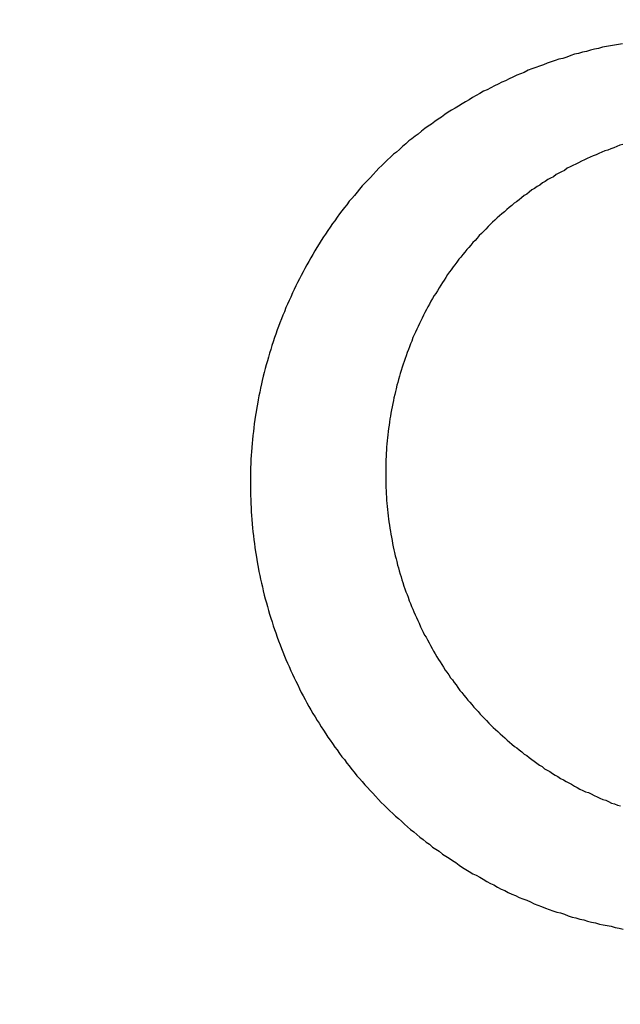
# Model space of a CAD drawing. Header units: millimetres. Extents: x -604189 to 881711, y -381903 to -7297.
# Tile 178 of 256: x -587993.44 to -587984.86, y -164959.7 to -164945.63. Entities that reach past the tile are written whole.
import ezdxf

# ---------------------------------------------------------------- set-up
doc = ezdxf.new("R2010")
doc.units = ezdxf.units.MM
doc.header["$LTSCALE"] = 100
doc.linetypes.add('0.5_0.5', pattern=[1, 0.5, -0.5])
doc.linetypes.add('ACAD_ISO04W100', pattern=[30.5, 24, -3, 0.5, -3])
doc.layers.get('Defpoints').update_dxf_attribs({"color": 30})
doc.layers.add('OPIS', color=7, linetype='Continuous')
doc.layers.add('strop osie', color=80, linetype='ACAD_ISO04W100', lineweight=5)
doc.styles.get("Standard").update_dxf_attribs({"font": 'romans.shx', "width": 0.5})
doc.dimstyles.new('1 50', dxfattribs={"dimtxt": 150, "dimasz": 80, "dimexe": 1, "dimexo": 1, "dimgap": 20, "dimtad": 1, "dimdec": 0, "dimlfac": 0.1, "dimtxsty": 'Standard', "dimblk": 'ARCHTICK', "dimcen": 200, "dimclrd": 2, "dimadec": 1, "dimazin": 0, "dimtfac": 1, "dimtdec": 0, "dimtmove": 0, "dimatfit": 3, "dimldrblk": 'ARCHTICK', "dimfxl": 120, "dimfxlon": 1, "dimtfill": 1, "dimarcsym": 0})

# ---------------------------------------------------------------- blocks, each defined once
blk = doc.blocks.new('_ArchTick')
at = {"layer": 'strop osie', "color": 0, "const_width": 0.15}
blk.add_lwpolyline([(-0.5, -0.5), (0.5, 0.5)], dxfattribs=at)
blk = doc.blocks.new('*D3294')
at = {"layer": 'Defpoints', "color": 0, "linetype": 'ByBlock', "lineweight": 5, "transparency": 16777216}
for p in [(-595783.126, -159420.303), (-593748.924, -159420.303), (-552118.935, -179940.303)]:
    blk.add_point(p, dxfattribs=at)
at = {"layer": 'OPIS', "color": 0, "linetype": 'Continuous', "lineweight": -2, "transparency": 16777216}
for p, q in [((-595723.126, -159420.303), (-595784.126, -159420.303)), ((-595723.126, -179940.303), (-595784.126, -179940.303))]:
    blk.add_line(p, q, dxfattribs=at)
at = {"layer": 'OPIS', "color": 2, "lineweight": -2, "transparency": 16777216}
blk.add_line((-595783.126, -179940.303), (-595783.126, -159420.303), dxfattribs=at)
at = {"layer": 'OPIS', "color": 2, "linetype": 'ByBlock', "lineweight": -2, "transparency": 16777216, "xscale": 80, "yscale": 80, "zscale": 80}
for p, rotation in [((-595783.126, -159420.303), 90), ((-595783.126, -179940.303), 270)]:
    blk.add_blockref('_ArchTick', p, dxfattribs=dict(at, rotation=rotation))
at = {"layer": 'OPIS', "color": 0, "linetype": 'ByBlock', "lineweight": 13, "transparency": 16777216, "insert": (-595878.126, -169680.303), "char_height": 150, "attachment_point": 5, "rotation": 90, "bg_fill": 3, "box_fill_scale": 1.1, "bg_fill_color": 256, "bg_fill_true_color": 13158600, "bg_fill_transparency": 0}
blk.add_mtext('2052', dxfattribs=at)

msp = doc.modelspace()

# ---------------------------------------------------------------- hatches: boundary and pattern name
at = {"layer": 'OPIS', "linetype": 'ByBlock', "lineweight": 15}
h = msp.add_hatch(dxfattribs=at)
h.set_pattern_fill('ANSI37', color=0, scale=80, angle=45)
h.set_pattern_definition([(90, (-306927.96, 32475.8), (-254, 0), []), (180, (-306927.96, 32475.8), (-3e-14, -254), [])])
edge = h.paths.add_edge_path()
edge.add_arc((-587934.086, -167378.931), 50, 0, 90)
edge.add_line((-587934.086, -167328.931), (-588139.086, -167328.93))
edge.add_arc((-588139.086, -167378.93), 50, 89.9996, 180)
edge.add_line((-588189.086, -167378.93), (-588189.086, -167822.93))
edge.add_arc((-588139.086, -167822.93), 50, 180, 270)
edge.add_line((-588139.086, -167872.93), (-587934.085, -167872.931))
edge.add_arc((-587934.086, -167822.931), 50, 270.0014, 360)
edge.add_line((-587884.086, -167822.931), (-587884.086, -167378.931))
edge = h.paths.add_edge_path()
edge.add_arc((-587934.086, -167378.931), 50, 0, 90)
edge.add_line((-587934.086, -167328.931), (-588139.086, -167328.93))
edge.add_arc((-588139.086, -167378.93), 50, 89.9996, 180)
edge.add_line((-588189.086, -167378.93), (-588189.086, -167822.93))
edge.add_arc((-588139.086, -167822.93), 50, 180, 270)
edge.add_line((-588139.086, -167872.93), (-587934.085, -167872.931))
edge.add_arc((-587934.086, -167822.931), 50, 270.0014, 360)
edge.add_line((-587884.086, -167822.931), (-587884.086, -167378.931))
edge = h.paths.add_edge_path()
edge.add_line((-588244.087, -167300.93), (-587769.086, -167300.93))
edge.add_line((-587769.086, -167300.93), (-587769.086, -167900.93))
edge.add_line((-587769.086, -167900.93), (-588243.789, -167900.93))
edge.add_arc((-588244.086, -167892.935), 8, 180, 272.1285, ccw=False)
edge.add_line((-588252.086, -167892.935), (-588252.086, -167308.93))
edge.add_arc((-588244.086, -167308.93), 8, 90.0036, 180, ccw=False)
h.paths.add_polyline_path([(-589864.932, -164217.829), (-589865.004, -164223.092), (-589865.079, -164228.355), (-589865.156, -164233.617), (-589865.235, -164238.88), (-589865.318, -164244.143), (-589865.402, -164249.406), (-589865.489, -164254.669), (-589865.579, -164259.931), (-589865.671, -164265.194), (-589865.766, -164270.457), (-589865.863, -164275.719), (-589865.962, -164280.982), (-589866.064, -164286.244), (-589866.169, -164291.506), (-589866.276, -164296.769), (-589866.386, -164302.031), (-589866.498, -164307.293), (-589866.613, -164312.556), (-589866.73, -164317.818), (-589866.85, -164323.08), (-589866.972, -164328.342), (-589867.097, -164333.604), (-589867.225, -164338.866), (-589867.355, -164344.127), (-589867.488, -164349.389), (-589867.623, -164354.651), (-589867.76, -164359.913), (-589867.901, -164365.174), (-589868.043, -164370.436), (-589868.189, -164375.697), (-589868.337, -164380.958), (-589868.487, -164386.22), (-589868.64, -164391.481), (-589868.795, -164396.742), (-589868.953, -164402.003), (-590219.489, -164402.003), (-590219.664, -164396.198), (-590219.835, -164390.392), (-590220.003, -164384.587), (-590220.168, -164378.781), (-590220.329, -164372.976), (-590220.488, -164367.17), (-590220.643, -164361.364), (-590220.796, -164355.558), (-590220.945, -164349.752), (-590221.092, -164343.946), (-590221.235, -164338.14), (-590221.375, -164332.334), (-590221.512, -164326.527), (-590221.646, -164320.721), (-590221.777, -164314.914), (-590221.904, -164309.108), (-590222.029, -164303.301), (-590222.151, -164297.495), (-590222.269, -164291.688), (-590222.385, -164285.881), (-590222.497, -164280.074), (-590222.606, -164274.267), (-590222.713, -164268.461), (-590222.816, -164262.653), (-590222.916, -164256.846), (-590223.014, -164251.039), (-590223.108, -164245.232), (-590223.199, -164239.425), (-590223.287, -164233.618), (-590223.372, -164227.81), (-590223.454, -164222.003), (-590223.533, -164216.196), (-590223.609, -164210.388), (-590223.682, -164204.581), (-590223.751, -164198.773), (-590223.818, -164192.966), (-590223.881, -164187.158), (-590223.941, -164181.35), (-590223.997, -164175.543), (-590224.051, -164169.735), (-590224.101, -164163.927), (-590224.147, -164158.12), (-590224.191, -164152.312), (-590224.231, -164146.504), (-590224.267, -164140.696), (-590224.301, -164134.888), (-590224.332, -164129.081), (-590224.361, -164123.273), (-590224.388, -164117.465), (-590224.413, -164111.657), (-590224.437, -164105.849), (-590224.459, -164100.041), (-590224.475, -164094.233), (-590224.48, -164088.425), (-590224.472, -164082.617), (-590224.448, -164076.809), (-590224.406, -164071.002), (-590224.347, -164065.194), (-590224.269, -164059.387), (-590224.171, -164053.58), (-590224.054, -164047.773), (-590223.917, -164041.967), (-590223.759, -164036.161), (-590223.581, -164030.356), (-590223.381, -164024.551), (-590223.159, -164018.747), (-590222.914, -164012.944), (-590222.642, -164007.143), (-590222.341, -164001.342), (-590222.009, -163995.544), (-590221.642, -163989.748), (-590221.238, -163983.954), (-590220.795, -163978.163), (-590220.304, -163972.376), (-590219.753, -163966.594), (-590219.129, -163960.82), (-590218.419, -163955.056), (-590217.605, -163949.306), (-590216.67, -163943.574), (-590215.596, -163937.865), (-590214.362, -163932.188), (-590212.941, -163926.557), (-590211.302, -163920.987), (-590209.416, -163915.495), (-590207.246, -163910.11), (-590204.744, -163904.869), (-590201.869, -163899.824), (-590198.582, -163895.036), (-590194.851, -163890.591), (-590190.671, -163886.563), (-590186.105, -163882.977), (-590181.224, -163879.833), (-590176.097, -163877.106), (-590170.784, -163874.761), (-590165.336, -163872.759), (-590159.785, -163871.064), (-590154.154, -163869.636), (-590148.468, -163868.44), (-590142.747, -163867.44), (-590137, -163866.603), (-590131.235, -163865.9), (-590125.458, -163865.297), (-590119.674, -163864.778), (-590113.884, -163864.334), (-590108.088, -163863.958), (-590102.289, -163863.646), (-590096.486, -163863.39), (-590090.681, -163863.186), (-590084.874, -163863.026), (-590079.068, -163862.906), (-590073.26, -163862.819), (-590067.453, -163862.761), (-590061.645, -163862.725), (-590055.837, -163862.707), (-590050.029, -163862.7), (-590044.221, -163862.698), (-590038.958, -163862.699), (-590033.694, -163862.704), (-590028.431, -163862.718), (-590023.167, -163862.744), (-590017.904, -163862.788), (-590012.641, -163862.852), (-590007.379, -163862.942), (-590002.117, -163863.062), (-589996.856, -163863.215), (-589991.596, -163863.407), (-589986.337, -163863.64), (-589981.081, -163863.919), (-589975.828, -163864.249), (-589970.579, -163864.634), (-589965.334, -163865.078), (-589960.096, -163865.587), (-589954.864, -163866.17), (-589949.645, -163866.847), (-589944.442, -163867.642), (-589939.263, -163868.578), (-589934.115, -163869.676), (-589929.013, -163870.965), (-589923.971, -163872.474), (-589919.009, -163874.23), (-589914.153, -163876.259), (-589909.436, -163878.591), (-589904.896, -163881.253), (-589900.585, -163884.268), (-589896.554, -163887.652), (-589892.857, -163891.394), (-589889.534, -163895.471), (-589886.574, -163899.824), (-589883.952, -163904.387), (-589881.64, -163909.114), (-589879.606, -163913.968), (-589877.817, -163918.918), (-589876.241, -163923.939), (-589874.854, -163929.016), (-589873.636, -163934.137), (-589872.564, -163939.29), (-589871.619, -163944.467), (-589870.784, -163949.663), (-589870.048, -163954.875), (-589869.397, -163960.099), (-589868.818, -163965.33), (-589868.302, -163970.568), (-589867.84, -163975.811), (-589867.421, -163981.058), (-589867.037, -163986.308), (-589866.685, -163991.559), (-589866.363, -163996.813), (-589866.067, -164002.068), (-589865.796, -164007.324), (-589865.549, -164012.582), (-589865.322, -164017.84), (-589865.116, -164023.1), (-589864.928, -164028.36), (-589864.759, -164033.621), (-589864.607, -164038.882), (-589864.472, -164044.144), (-589864.354, -164049.406), (-589864.252, -164054.668), (-589864.166, -164059.931), (-589864.096, -164065.194), (-589864.041, -164070.457), (-589864.001, -164075.72), (-589863.976, -164080.984), (-589863.964, -164086.247), (-589863.964, -164091.51), (-589863.974, -164096.774), (-589863.991, -164102.037), (-589864.012, -164107.301), (-589864.034, -164112.564), (-589864.057, -164117.828), (-589864.081, -164123.091), (-589864.107, -164128.354), (-589864.135, -164133.618), (-589864.165, -164138.881), (-589864.197, -164144.144), (-589864.232, -164149.408), (-589864.269, -164154.671), (-589864.31, -164159.934), (-589864.353, -164165.198), (-589864.399, -164170.461), (-589864.447, -164175.724), (-589864.498, -164180.987), (-589864.552, -164186.25), (-589864.609, -164191.513), (-589864.668, -164196.777), (-589864.73, -164202.04), (-589864.795, -164207.303), (-589864.862, -164212.566)])
h.paths.add_polyline_path([(-590463.924, -164407.051), (-587763.924, -164407.051), (-587763.924, -162910.783), (-590463.924, -162910.783)])
h.paths.add_polyline_path([(-590295.717, -164839.225), (-590289.91, -164839.127), (-590284.103, -164839.033), (-590278.295, -164838.942), (-590272.488, -164838.854), (-590266.681, -164838.769), (-590260.873, -164838.687), (-590255.066, -164838.608), (-590249.259, -164838.532), (-590243.451, -164838.459), (-590237.644, -164838.39), (-590231.836, -164838.323), (-590226.028, -164838.26), (-590220.221, -164838.2), (-590214.413, -164838.144), (-590208.605, -164838.09), (-590202.798, -164838.04), (-590196.99, -164837.994), (-590191.182, -164837.95), (-590185.374, -164837.91), (-590179.567, -164837.874), (-590173.759, -164837.84), (-590167.951, -164837.809), (-590162.143, -164837.78), (-590156.335, -164837.753), (-590150.527, -164837.728), (-590144.719, -164837.704), (-590138.912, -164837.682), (-590133.104, -164837.666), (-590127.296, -164837.661), (-590121.488, -164837.669), (-590115.68, -164837.693), (-590109.872, -164837.735), (-590104.065, -164837.794), (-590098.257, -164837.872), (-590092.45, -164837.97), (-590086.643, -164838.087), (-590080.837, -164838.224), (-590075.031, -164838.382), (-590069.226, -164838.56), (-590063.422, -164838.76), (-590057.618, -164838.982), (-590051.815, -164839.227), (-590046.013, -164839.499), (-590040.213, -164839.8), (-590034.415, -164840.132), (-590028.618, -164840.499), (-590022.825, -164840.903), (-590017.034, -164841.346), (-590011.246, -164841.837), (-590005.465, -164842.388), (-589999.691, -164843.012), (-589993.927, -164843.722), (-589988.176, -164844.536), (-589982.444, -164845.471), (-589976.736, -164846.545), (-589971.059, -164847.779), (-589965.428, -164849.2), (-589959.858, -164850.839), (-589954.366, -164852.725), (-589948.98, -164854.895), (-589943.739, -164857.397), (-589938.694, -164860.272), (-589933.906, -164863.559), (-589929.462, -164867.29), (-589925.433, -164871.47), (-589921.847, -164876.036), (-589918.704, -164880.917), (-589915.976, -164886.044), (-589913.631, -164891.357), (-589911.63, -164896.805), (-589909.934, -164902.356), (-589908.507, -164907.987), (-589907.31, -164913.673), (-589906.31, -164919.394), (-589905.474, -164925.141), (-589904.77, -164930.906), (-589904.168, -164936.683), (-589903.648, -164942.467), (-589903.204, -164948.257), (-589902.829, -164954.053), (-589902.516, -164959.852), (-589902.261, -164965.655), (-589902.056, -164971.46), (-589901.897, -164977.267), (-589901.776, -164983.073), (-589901.69, -164988.881), (-589901.631, -164994.688), (-589901.596, -165000.496), (-589901.577, -165006.304), (-589901.57, -165012.112), (-589901.569, -165017.92), (-589901.57, -165023.183), (-589901.575, -165028.447), (-589901.588, -165033.71), (-589901.615, -165038.974), (-589901.658, -165044.237), (-589901.723, -165049.5), (-589901.813, -165054.762), (-589901.932, -165060.024), (-589902.086, -165065.285), (-589902.277, -165070.545), (-589902.51, -165075.804), (-589902.79, -165081.06), (-589903.119, -165086.313), (-589903.504, -165091.562), (-589903.949, -165096.807), (-589904.458, -165102.045), (-589905.04, -165107.276), (-589905.717, -165112.496), (-589906.513, -165117.699), (-589907.448, -165122.878), (-589908.547, -165128.026), (-589909.836, -165133.128), (-589911.345, -165138.17), (-589913.1, -165143.132), (-589915.129, -165147.988), (-589917.461, -165152.705), (-589920.123, -165157.245), (-589923.139, -165161.556), (-589926.522, -165165.587), (-589930.265, -165169.284), (-589934.342, -165172.607), (-589938.694, -165175.567), (-589943.257, -165178.189), (-589947.985, -165180.501), (-589952.838, -165182.535), (-589957.788, -165184.324), (-589962.81, -165185.9), (-589967.887, -165187.287), (-589973.007, -165188.505), (-589978.16, -165189.577), (-589983.337, -165190.522), (-589988.534, -165191.357), (-589993.746, -165192.093), (-589998.969, -165192.744), (-590004.201, -165193.323), (-590009.439, -165193.839), (-590014.682, -165194.301), (-590019.929, -165194.72), (-590025.178, -165195.104), (-590030.43, -165195.456), (-590035.683, -165195.778), (-590040.938, -165196.074), (-590046.195, -165196.345), (-590051.452, -165196.592), (-590056.711, -165196.819), (-590061.97, -165197.025), (-590067.23, -165197.213), (-590072.491, -165197.382), (-590077.752, -165197.534), (-590083.014, -165197.669), (-590088.276, -165197.787), (-590093.539, -165197.889), (-590098.801, -165197.975), (-590104.064, -165198.045), (-590109.327, -165198.1), (-590114.591, -165198.14), (-590119.854, -165198.165), (-590125.118, -165198.177), (-590130.381, -165198.177), (-590135.644, -165198.167), (-590140.908, -165198.15), (-590146.171, -165198.129), (-590151.435, -165198.107), (-590156.698, -165198.084), (-590161.961, -165198.06), (-590167.225, -165198.034), (-590172.488, -165198.006), (-590177.752, -165197.976), (-590183.015, -165197.944), (-590188.278, -165197.909), (-590193.541, -165197.872), (-590198.805, -165197.831), (-590204.068, -165197.788), (-590209.331, -165197.742), (-590214.594, -165197.694), (-590219.858, -165197.643), (-590225.121, -165197.589), (-590230.384, -165197.532), (-590235.647, -165197.473), (-590240.91, -165197.411), (-590246.173, -165197.346), (-590251.436, -165197.279), (-590256.699, -165197.209), (-590261.962, -165197.137), (-590267.225, -165197.062), (-590272.488, -165196.985), (-590277.751, -165196.906), (-590283.014, -165196.823), (-590288.276, -165196.739), (-590293.539, -165196.652), (-590298.802, -165196.562), (-590304.064, -165196.47), (-590309.327, -165196.375), (-590314.59, -165196.278), (-590319.852, -165196.179), (-590325.115, -165196.077), (-590330.377, -165195.972), (-590335.639, -165195.865), (-590340.902, -165195.755), (-590346.164, -165195.643), (-590351.426, -165195.528), (-590356.688, -165195.411), (-590361.95, -165195.291), (-590367.212, -165195.169), (-590372.474, -165195.044), (-590377.736, -165194.916), (-590382.998, -165194.786), (-590388.26, -165194.653), (-590393.521, -165194.518), (-590398.783, -165194.381), (-590404.045, -165194.24), (-590409.306, -165194.098), (-590414.568, -165193.952), (-590419.829, -165193.804), (-590425.09, -165193.654), (-590430.351, -165193.501), (-590435.613, -165193.346), (-590440.874, -165193.188), (-590440.874, -164842.652), (-590435.068, -164842.477), (-590429.263, -164842.306), (-590423.457, -164842.138), (-590417.652, -164841.973), (-590411.846, -164841.812), (-590406.04, -164841.653), (-590400.235, -164841.498), (-590394.429, -164841.345), (-590388.623, -164841.196), (-590382.817, -164841.049), (-590377.01, -164840.906), (-590371.204, -164840.766), (-590365.398, -164840.629), (-590359.591, -164840.495), (-590353.785, -164840.364), (-590347.978, -164840.237), (-590342.172, -164840.112), (-590336.365, -164839.99), (-590330.558, -164839.872), (-590324.752, -164839.756), (-590318.945, -164839.644), (-590313.138, -164839.535), (-590307.331, -164839.428), (-590301.524, -164839.325)])
edge = h.paths.add_edge_path()
edge.add_arc((-590093.924, -162268.543), 50, 0, 90.0004)
edge.add_line((-590093.924, -162218.543), (-590298.924, -162218.545))
edge.add_arc((-590298.924, -162268.545), 50, 90.0009, 180)
edge.add_line((-590348.924, -162268.545), (-590348.924, -162712.545))
edge.add_arc((-590298.924, -162712.545), 50, 180, 270.0022)
edge.add_line((-590298.922, -162762.545), (-590093.923, -162762.543))
edge.add_arc((-590093.924, -162712.543), 50, 270.0009, 360)
edge.add_line((-590043.924, -162712.543), (-590043.924, -162268.543))
edge = h.paths.add_edge_path()
edge.add_arc((-590093.924, -161668.543), 50, 0, 90.0004)
edge.add_line((-590093.924, -161618.543), (-590298.924, -161618.545))
edge.add_arc((-590298.924, -161668.545), 50, 90.0009, 180)
edge.add_line((-590348.924, -161668.545), (-590348.924, -162112.545))
edge.add_arc((-590298.924, -162112.545), 50, 180, 270.0022)
edge.add_line((-590298.922, -162162.545), (-590093.923, -162162.543))
edge.add_arc((-590093.924, -162112.543), 50, 270.0009, 360)
edge.add_line((-590043.924, -162112.543), (-590043.924, -161668.543))
h.paths.add_polyline_path([(-590463.924, -162790.543), (-587763.924, -162790.543), (-587763.924, -161590.543), (-590463.924, -161590.543)])
edge = h.paths.add_edge_path()
edge.add_arc((-588139.086, -168270.003), 50, 89.9996, 180)
edge.add_line((-588189.086, -168270.003), (-588189.086, -168714.003))
edge.add_arc((-588139.086, -168714.003), 50, 180, 270)
edge.add_line((-588139.086, -168764.003), (-587934.085, -168764.004))
edge.add_arc((-587934.086, -168714.004), 50, 270.0014, 360)
edge.add_line((-587884.086, -168714.004), (-587884.086, -168270.004))
edge.add_arc((-587934.086, -168270.004), 50, 0, 90)
edge.add_line((-587934.086, -168220.004), (-588139.086, -168220.003))
edge = h.paths.add_edge_path()
edge.add_arc((-587934.086, -169161.078), 50, 0, 90)
edge.add_line((-587934.086, -169111.078), (-588139.086, -169111.076))
edge.add_arc((-588139.086, -169161.076), 50, 89.9996, 180)
edge.add_line((-588189.086, -169161.076), (-588189.086, -169605.076))
edge.add_arc((-588139.086, -169605.076), 50, 180, 270)
edge.add_line((-588139.086, -169655.076), (-587934.085, -169655.078))
edge.add_arc((-587934.086, -169605.078), 50, 270.0014, 360)
edge.add_line((-587884.086, -169605.078), (-587884.086, -169161.078))
edge = h.paths.add_edge_path()
edge.add_arc((-588139.086, -170052.15), 50, 89.9996, 180)
edge.add_line((-588189.086, -170052.15), (-588189.086, -170496.15))
edge.add_arc((-588139.086, -170496.15), 50, 180, 270)
edge.add_line((-588139.086, -170546.15), (-587934.085, -170546.151))
edge.add_arc((-587934.086, -170496.151), 50, 270.0014, 360)
edge.add_line((-587884.086, -170496.151), (-587884.086, -170052.151))
edge.add_arc((-587934.086, -170052.151), 50, 0, 90)
edge.add_line((-587934.086, -170002.151), (-588139.086, -170002.15))
edge = h.paths.add_edge_path()
edge.add_arc((-588139.086, -170943.223), 50, 89.9996, 180)
edge.add_line((-588189.086, -170943.223), (-588189.086, -171387.223))
edge.add_arc((-588139.086, -171387.223), 50, 180, 270)
edge.add_line((-588139.086, -171437.223), (-587934.085, -171437.224))
edge.add_arc((-587934.086, -171387.224), 50, 270.0014, 360)
edge.add_line((-587884.086, -171387.224), (-587884.086, -170943.224))
edge.add_arc((-587934.086, -170943.224), 50, 0, 90)
edge.add_line((-587934.086, -170893.224), (-588139.086, -170893.223))
h.paths.add_polyline_path([(-587763.924, -164527.291), (-590463.924, -164527.291), (-590463.924, -171970.3), (-587763.924, -171970.3)])

# ---------------------------------------------------------------- next in the draw order: dimensions: what is measured, and where the dimension line sits
at = {"layer": 'OPIS', "color": 0, "linetype": 'ByBlock', "lineweight": 13}
dim = msp.add_linear_dim(base=(-595783.126, -159420.303), p1=(-552118.935, -179940.303), p2=(-593748.924, -159420.303), angle=90, dimstyle='1 50', override={"dimtmove": 1, "dimfxl": 60, "dimarcsym": 1}, dxfattribs=at)
dim.commit()
dim.dimension.update_dxf_attribs({"geometry": '*D3294', "text_midpoint": (-595878.126, -169680.303)})

# ---------------------------------------------------------------- next in the draw order: hatches: boundary and pattern name
at = {"layer": 'OPIS', "linetype": '0.5_0.5', "lineweight": 13}
h = msp.add_hatch(dxfattribs=at)
h.set_pattern_fill('ANSI37', color=0, scale=130)
h.set_pattern_definition([(45, (-597218.54, 256668.8), (-291.85832, 291.85832), []), (135, (-597218.54, 256668.8), (-291.85832, -291.85832), [])])
edge = h.paths.add_edge_path(flags=16)
edge.add_line((-570958.916, -168985.281), (-571058.916, -168985.281))
edge.add_line((-571058.916, -168985.281), (-572598.916, -168985.281))
edge.add_line((-572598.916, -168985.281), (-572598.915, -170470.3))
edge.add_line((-572598.915, -170470.3), (-570825.763, -170470.3))
edge.add_arc((-570508.916, -170339.099), 342.937, 180, 202.49364, ccw=False)
edge.add_arc((-570508.916, -170339.099), 342.937, 90, 180, ccw=False)
edge.add_line((-570508.916, -169996.163), (-570508.916, -169764.704))
edge.add_arc((-570058.916, -168985.281), 900, 180, 240, ccw=False)
edge = h.paths.add_edge_path(flags=17)
edge.add_line((-569358.915, -170085.281), (-569358.916, -168985.281))
edge.add_line((-569358.916, -168985.281), (-569358.917, -168985.281))
edge.add_line((-569358.917, -168985.281), (-569958.916, -168985.281))
edge.add_line((-569958.916, -168985.281), (-570058.916, -168985.281))
edge.add_line((-570058.916, -168985.281), (-570058.916, -168925.281))
edge.add_line((-570058.916, -168925.281), (-569958.916, -168925.281))
edge.add_line((-569958.916, -168925.281), (-569958.916, -168865.281))
edge.add_line((-569958.916, -168865.281), (-569358.916, -168865.281))
edge.add_line((-569358.916, -168865.281), (-569358.917, -166865.281))
edge.add_line((-569358.917, -166865.281), (-574098.917, -166865.286))
edge.add_line((-574098.917, -166865.286), (-574098.914, -171970.3))
edge.add_line((-574098.914, -171970.3), (-572608.913, -171970.3))
edge.add_line((-572608.913, -171970.3), (-571504.913, -170590.3))
edge.add_line((-571504.913, -170590.3), (-572718.915, -170590.3))
edge.add_line((-572718.915, -170590.3), (-572718.916, -168865.281))
edge.add_line((-572718.916, -168865.281), (-571058.916, -168865.281))
edge.add_line((-571058.916, -168865.281), (-571058.916, -168925.281))
edge.add_line((-571058.916, -168925.281), (-570958.916, -168925.281))
edge.add_line((-570958.916, -168925.281), (-570958.916, -168985.281))
edge.add_arc((-570058.916, -168985.281), 900, 180, 240)
edge.add_line((-570508.916, -169764.704), (-570508.916, -169996.163))
edge.add_arc((-570508.916, -170339.099), 342.937, 0, 90, ccw=False)
edge.add_arc((-570508.916, -170339.099), 342.937, 208.97989, 360, ccw=False)
edge.add_line((-570808.913, -170505.253), (-570808.913, -171171.086))
edge.add_arc((-570808.913, -171220.3), 49.214, 0, 90, ccw=False)
edge.add_arc((-570808.913, -171220.3), 49.214, 270, 360, ccw=False)
edge.add_line((-570808.913, -171269.514), (-570808.913, -171970.3))
edge.add_line((-570808.913, -171970.3), (-569358.914, -171970.3))
edge.add_line((-569358.914, -171970.3), (-569358.915, -170085.281))
h.paths.add_polyline_path([(-561118.924, -159870.303), (-590334.655, -159870.303), (-590334.655, -161470.303), (-562318.924, -161470.303), (-562318.924, -172095.292), (-561118.924, -172095.291), (-561118.924, -168350.303), (-552073.919, -168350.303), (-552073.92, -167150.303), (-561118.924, -167150.303)])
h.paths.add_polyline_path([(-572856.927, -169813.68), (-569451.07, -169813.68), (-569451.07, -169408.68), (-572856.927, -169408.68)], flags=16)

# ---------------------------------------------------------------- next in the draw order: linework, layer by layer
at = {"color": 0}
for points in [[(-587984.827, -164945.978, 0), (-587984.885, -164945.988, 0), (-587984.942, -164945.998, 0), (-587984.999, -164946.008, 0), (-587985.056, -164946.018, 0), (-587985.114, -164946.028, 0), (-587985.171, -164946.048, 0), (-587985.228, -164946.058, 0), (-587985.284, -164946.068, 0), (-587985.341, -164946.088, 0), (-587985.398, -164946.098, 0), (-587985.454, -164946.118, 0), (-587985.511, -164946.128, 0), (-587985.567, -164946.148, 0), (-587985.623, -164946.168, 0), (-587985.679, -164946.188, 0), (-587985.735, -164946.198, 0), (-587985.791, -164946.218, 0), (-587985.846, -164946.238, 0), (-587985.902, -164946.258, 0), (-587985.957, -164946.278, 0), (-587986.012, -164946.298, 0), (-587986.067, -164946.318, 0), (-587986.122, -164946.338, 0), (-587986.176, -164946.358, 0), (-587986.23, -164946.388, 0), (-587986.284, -164946.408, 0), (-587986.338, -164946.428, 0), (-587986.392, -164946.458, 0), (-587986.446, -164946.478, 0), (-587986.499, -164946.508, 0), (-587986.552, -164946.528, 0), (-587986.605, -164946.558, 0), (-587986.657, -164946.578, 0), (-587986.71, -164946.608, 0), (-587986.762, -164946.638, 0), (-587986.814, -164946.658, 0), (-587986.865, -164946.688, 0), (-587986.917, -164946.718, 0), (-587986.968, -164946.748, 0), (-587987.018, -164946.778, 0), (-587987.069, -164946.808, 0), (-587987.119, -164946.838, 0), (-587987.169, -164946.868, 0), (-587987.219, -164946.898, 0), (-587987.268, -164946.928, 0), (-587987.317, -164946.958, 0), (-587987.366, -164946.988, 0), (-587987.414, -164947.028, 0), (-587987.462, -164947.058, 0), (-587987.51, -164947.088, 0), (-587987.557, -164947.128, 0), (-587987.604, -164947.158, 0), (-587987.651, -164947.188, 0), (-587987.698, -164947.228, 0), (-587987.744, -164947.268, 0), (-587987.789, -164947.298, 0), (-587987.835, -164947.338, 0), (-587987.879, -164947.368, 0), (-587987.924, -164947.408, 0), (-587987.968, -164947.448, 0), (-587988.012, -164947.488, 0), (-587988.055, -164947.528, 0), (-587988.098, -164947.558, 0), (-587988.141, -164947.598, 0), (-587988.183, -164947.638, 0), (-587988.225, -164947.678, 0), (-587988.266, -164947.718, 0), (-587988.307, -164947.758, 0), (-587988.347, -164947.798, 0), (-587988.388, -164947.848, 0), (-587988.427, -164947.888, 0), (-587988.466, -164947.928, 0), (-587988.505, -164947.968, 0), (-587988.544, -164948.008, 0), (-587988.582, -164948.058, 0), (-587988.619, -164948.098, 0), (-587988.656, -164948.148, 0), (-587988.693, -164948.188, 0), (-587988.729, -164948.228, 0), (-587988.765, -164948.278, 0), (-587988.8, -164948.318, 0), (-587988.835, -164948.368, 0), (-587988.87, -164948.408, 0), (-587988.904, -164948.458, 0), (-587988.938, -164948.508, 0), (-587988.971, -164948.548, 0), (-587989.004, -164948.598, 0), (-587989.036, -164948.648, 0), (-587989.068, -164948.698, 0), (-587989.099, -164948.738, 0), (-587989.13, -164948.788, 0), (-587989.161, -164948.838, 0), (-587989.191, -164948.888, 0), (-587989.221, -164948.938, 0), (-587989.25, -164948.988, 0), (-587989.279, -164949.038, 0), (-587989.307, -164949.088, 0), (-587989.335, -164949.138, 0), (-587989.363, -164949.188, 0), (-587989.39, -164949.238, 0), (-587989.416, -164949.288, 0), (-587989.442, -164949.338, 0), (-587989.468, -164949.388, 0), (-587989.493, -164949.438, 0), (-587989.518, -164949.488, 0), (-587989.542, -164949.538, 0), (-587989.566, -164949.598, 0), (-587989.59, -164949.648, 0), (-587989.613, -164949.698, 0), (-587989.635, -164949.748, 0), (-587989.657, -164949.808, 0), (-587989.679, -164949.858, 0), (-587989.7, -164949.908, 0), (-587989.72, -164949.968, 0), (-587989.74, -164950.018, 0), (-587989.76, -164950.068, 0), (-587989.779, -164950.128, 0), (-587989.798, -164950.178, 0), (-587989.816, -164950.238, 0), (-587989.834, -164950.288, 0), (-587989.851, -164950.348, 0), (-587989.868, -164950.398, 0), (-587989.884, -164950.458, 0), (-587989.9, -164950.508, 0), (-587989.915, -164950.568, 0), (-587989.93, -164950.618, 0), (-587989.944, -164950.678, 0), (-587989.958, -164950.728, 0), (-587989.972, -164950.788, 0), (-587989.985, -164950.838, 0), (-587989.997, -164950.898, 0), (-587990.009, -164950.958, 0), (-587990.02, -164951.008, 0), (-587990.031, -164951.068, 0), (-587990.042, -164951.128, 0), (-587990.051, -164951.178, 0), (-587990.061, -164951.238, 0), (-587990.07, -164951.288, 0), (-587990.078, -164951.348, 0), (-587990.086, -164951.408, 0), (-587990.093, -164951.468, 0), (-587990.1, -164951.518, 0), (-587990.106, -164951.578, 0), (-587990.112, -164951.638, 0), (-587990.118, -164951.688, 0), (-587990.122, -164951.748, 0), (-587990.127, -164951.808, 0), (-587990.13, -164951.858, 0), (-587990.134, -164951.918, 0), (-587990.136, -164951.978, 0), (-587990.139, -164952.038, 0), (-587990.14, -164952.088, 0), (-587990.142, -164952.148, 0), (-587990.142, -164952.208, 0), (-587990.143, -164952.268, 0), (-587990.142, -164952.318, 0), (-587990.141, -164952.378, 0), (-587990.14, -164952.438, 0), (-587990.138, -164952.488, 0), (-587990.136, -164952.548, 0), (-587990.133, -164952.608, 0), (-587990.13, -164952.668, 0), (-587990.126, -164952.718, 0), (-587990.122, -164952.778, 0), (-587990.117, -164952.838, 0), (-587990.112, -164952.898, 0), (-587990.106, -164952.948, 0), (-587990.099, -164953.008, 0), (-587990.093, -164953.068, 0), (-587990.085, -164953.118, 0), (-587990.077, -164953.178, 0), (-587990.069, -164953.238, 0), (-587990.06, -164953.288, 0), (-587990.051, -164953.348, 0), (-587990.041, -164953.408, 0), (-587990.03, -164953.458, 0), (-587990.02, -164953.518, 0), (-587990.008, -164953.578, 0), (-587989.996, -164953.628, 0), (-587989.984, -164953.688, 0), (-587989.971, -164953.738, 0), (-587989.958, -164953.798, 0), (-587989.944, -164953.858, 0), (-587989.929, -164953.908, 0), (-587989.914, -164953.968, 0), (-587989.899, -164954.018, 0), (-587989.883, -164954.078, 0), (-587989.867, -164954.128, 0), (-587989.85, -164954.188, 0), (-587989.833, -164954.238, 0), (-587989.815, -164954.298, 0), (-587989.797, -164954.348, 0), (-587989.778, -164954.398, 0), (-587989.759, -164954.458, 0), (-587989.739, -164954.508, 0), (-587989.719, -164954.568, 0), (-587989.698, -164954.618, 0), (-587989.677, -164954.668, 0), (-587989.656, -164954.728, 0), (-587989.634, -164954.778, 0), (-587989.611, -164954.828, 0), (-587989.588, -164954.878, 0), (-587989.565, -164954.938, 0), (-587989.541, -164954.988, 0), (-587989.516, -164955.038, 0), (-587989.492, -164955.088, 0), (-587989.466, -164955.138, 0), (-587989.441, -164955.198, 0), (-587989.415, -164955.248, 0), (-587989.388, -164955.298, 0), (-587989.361, -164955.348, 0), (-587989.334, -164955.398, 0), (-587989.306, -164955.448, 0), (-587989.277, -164955.498, 0), (-587989.248, -164955.548, 0), (-587989.219, -164955.598, 0), (-587989.19, -164955.648, 0), (-587989.159, -164955.688, 0), (-587989.129, -164955.738, 0), (-587989.098, -164955.788, 0), (-587989.067, -164955.838, 0), (-587989.035, -164955.888, 0), (-587989.002, -164955.928, 0), (-587988.97, -164955.978, 0), (-587988.937, -164956.028, 0), (-587988.903, -164956.068, 0), (-587988.869, -164956.118, 0), (-587988.835, -164956.168, 0), (-587988.8, -164956.208, 0), (-587988.765, -164956.258, 0), (-587988.73, -164956.298, 0), (-587988.694, -164956.348, 0), (-587988.658, -164956.388, 0), (-587988.621, -164956.438, 0), (-587988.584, -164956.478, 0), (-587988.546, -164956.518, 0), (-587988.508, -164956.568, 0), (-587988.47, -164956.608, 0), (-587988.432, -164956.648, 0), (-587988.393, -164956.688, 0), (-587988.353, -164956.728, 0), (-587988.314, -164956.778, 0), (-587988.274, -164956.818, 0), (-587988.233, -164956.858, 0), (-587988.192, -164956.898, 0), (-587988.151, -164956.938, 0), (-587988.11, -164956.978, 0), (-587988.068, -164957.018, 0), (-587988.026, -164957.048, 0), (-587987.983, -164957.088, 0), (-587987.94, -164957.128, 0), (-587987.897, -164957.168, 0), (-587987.853, -164957.208, 0), (-587987.809, -164957.238, 0), (-587987.765, -164957.278, 0), (-587987.721, -164957.318, 0), (-587987.676, -164957.348, 0), (-587987.63, -164957.388, 0), (-587987.585, -164957.418, 0), (-587987.539, -164957.458, 0), (-587987.493, -164957.488, 0), (-587987.446, -164957.518, 0), (-587987.4, -164957.558, 0), (-587987.352, -164957.588, 0), (-587987.305, -164957.618, 0), (-587987.257, -164957.648, 0), (-587987.209, -164957.678, 0), (-587987.161, -164957.718, 0), (-587987.113, -164957.748, 0), (-587987.064, -164957.778, 0), (-587987.015, -164957.808, 0), (-587986.966, -164957.838, 0), (-587986.916, -164957.858, 0), (-587986.866, -164957.888, 0), (-587986.816, -164957.918, 0), (-587986.766, -164957.948, 0), (-587986.715, -164957.978, 0), (-587986.664, -164957.998, 0), (-587986.613, -164958.028, 0), (-587986.562, -164958.058, 0), (-587986.51, -164958.078, 0), (-587986.459, -164958.108, 0), (-587986.407, -164958.128, 0), (-587986.354, -164958.148, 0), (-587986.302, -164958.178, 0), (-587986.249, -164958.198, 0), (-587986.196, -164958.218, 0), (-587986.143, -164958.238, 0), (-587986.09, -164958.268, 0), (-587986.036, -164958.288, 0), (-587985.983, -164958.308, 0), (-587985.929, -164958.328, 0), (-587985.875, -164958.348, 0), (-587985.821, -164958.368, 0), (-587985.766, -164958.388, 0), (-587985.712, -164958.398, 0), (-587985.657, -164958.418, 0), (-587985.602, -164958.438, 0), (-587985.547, -164958.458, 0), (-587985.492, -164958.468, 0), (-587985.436, -164958.488, 0), (-587985.381, -164958.498, 0), (-587985.325, -164958.518, 0), (-587985.269, -164958.528, 0), (-587985.213, -164958.538, 0), (-587985.157, -164958.558, 0), (-587985.101, -164958.568, 0), (-587985.045, -164958.578, 0), (-587984.988, -164958.588, 0), (-587984.932, -164958.608, 0), (-587984.875, -164958.618, 0), (-587984.818, -164958.628, 0)], [(-587984.821, -164947.418, 0), (-587984.864, -164947.428, 0), (-587984.907, -164947.448, 0), (-587984.95, -164947.468, 0), (-587984.993, -164947.478, 0), (-587985.036, -164947.498, 0), (-587985.079, -164947.508, 0), (-587985.121, -164947.528, 0), (-587985.163, -164947.548, 0), (-587985.205, -164947.568, 0), (-587985.247, -164947.578, 0), (-587985.289, -164947.598, 0), (-587985.331, -164947.618, 0), (-587985.372, -164947.638, 0), (-587985.413, -164947.658, 0), (-587985.454, -164947.678, 0), (-587985.495, -164947.698, 0), (-587985.536, -164947.718, 0), (-587985.576, -164947.738, 0), (-587985.617, -164947.758, 0), (-587985.657, -164947.788, 0), (-587985.697, -164947.808, 0), (-587985.736, -164947.828, 0), (-587985.776, -164947.848, 0), (-587985.815, -164947.878, 0), (-587985.854, -164947.898, 0), (-587985.893, -164947.918, 0), (-587985.931, -164947.948, 0), (-587985.97, -164947.968, 0), (-587986.008, -164947.998, 0), (-587986.046, -164948.018, 0), (-587986.083, -164948.048, 0), (-587986.121, -164948.068, 0), (-587986.158, -164948.098, 0), (-587986.195, -164948.128, 0), (-587986.231, -164948.148, 0), (-587986.268, -164948.178, 0), (-587986.304, -164948.208, 0), (-587986.34, -164948.238, 0), (-587986.375, -164948.258, 0), (-587986.41, -164948.288, 0), (-587986.445, -164948.318, 0), (-587986.48, -164948.348, 0), (-587986.514, -164948.378, 0), (-587986.549, -164948.408, 0), (-587986.582, -164948.438, 0), (-587986.616, -164948.468, 0), (-587986.649, -164948.498, 0), (-587986.682, -164948.528, 0), (-587986.715, -164948.558, 0), (-587986.747, -164948.588, 0), (-587986.779, -164948.628, 0), (-587986.81, -164948.658, 0), (-587986.842, -164948.688, 0), (-587986.873, -164948.718, 0), (-587986.904, -164948.758, 0), (-587986.934, -164948.788, 0), (-587986.964, -164948.818, 0), (-587986.994, -164948.858, 0), (-587987.023, -164948.888, 0), (-587987.052, -164948.918, 0), (-587987.081, -164948.958, 0), (-587987.109, -164948.988, 0), (-587987.138, -164949.028, 0), (-587987.165, -164949.058, 0), (-587987.193, -164949.098, 0), (-587987.22, -164949.138, 0), (-587987.247, -164949.168, 0), (-587987.273, -164949.208, 0), (-587987.299, -164949.238, 0), (-587987.325, -164949.278, 0), (-587987.35, -164949.318, 0), (-587987.375, -164949.358, 0), (-587987.4, -164949.388, 0), (-587987.424, -164949.428, 0), (-587987.448, -164949.468, 0), (-587987.472, -164949.508, 0), (-587987.495, -164949.548, 0), (-587987.518, -164949.578, 0), (-587987.541, -164949.618, 0), (-587987.563, -164949.658, 0), (-587987.585, -164949.698, 0), (-587987.607, -164949.738, 0), (-587987.628, -164949.778, 0), (-587987.649, -164949.818, 0), (-587987.669, -164949.858, 0), (-587987.689, -164949.898, 0), (-587987.709, -164949.938, 0), (-587987.729, -164949.978, 0), (-587987.748, -164950.018, 0), (-587987.766, -164950.058, 0), (-587987.785, -164950.098, 0), (-587987.802, -164950.138, 0), (-587987.82, -164950.178, 0), (-587987.837, -164950.228, 0), (-587987.854, -164950.268, 0), (-587987.87, -164950.308, 0), (-587987.886, -164950.348, 0), (-587987.902, -164950.388, 0), (-587987.917, -164950.438, 0), (-587987.932, -164950.478, 0), (-587987.947, -164950.518, 0), (-587987.961, -164950.558, 0), (-587987.974, -164950.598, 0), (-587987.988, -164950.648, 0), (-587988.001, -164950.688, 0), (-587988.013, -164950.728, 0), (-587988.026, -164950.778, 0), (-587988.037, -164950.818, 0), (-587988.049, -164950.858, 0), (-587988.06, -164950.908, 0), (-587988.071, -164950.948, 0), (-587988.081, -164950.988, 0), (-587988.091, -164951.038, 0), (-587988.1, -164951.078, 0), (-587988.109, -164951.118, 0), (-587988.118, -164951.168, 0), (-587988.126, -164951.208, 0), (-587988.134, -164951.258, 0), (-587988.142, -164951.298, 0), (-587988.149, -164951.338, 0), (-587988.156, -164951.388, 0), (-587988.162, -164951.428, 0), (-587988.168, -164951.478, 0), (-587988.174, -164951.518, 0), (-587988.179, -164951.568, 0), (-587988.184, -164951.608, 0), (-587988.188, -164951.648, 0), (-587988.192, -164951.698, 0), (-587988.196, -164951.738, 0), (-587988.199, -164951.788, 0), (-587988.202, -164951.828, 0), (-587988.204, -164951.878, 0), (-587988.206, -164951.918, 0), (-587988.208, -164951.968, 0), (-587988.209, -164952.008, 0), (-587988.21, -164952.058, 0), (-587988.21, -164952.098, 0), (-587988.21, -164952.148, 0), (-587988.21, -164952.188, 0), (-587988.209, -164952.238, 0), (-587988.208, -164952.278, 0), (-587988.206, -164952.318, 0), (-587988.204, -164952.368, 0), (-587988.202, -164952.408, 0), (-587988.199, -164952.458, 0), (-587988.196, -164952.498, 0), (-587988.192, -164952.548, 0), (-587988.189, -164952.588, 0), (-587988.184, -164952.638, 0), (-587988.179, -164952.678, 0), (-587988.174, -164952.728, 0), (-587988.169, -164952.768, 0), (-587988.163, -164952.808, 0), (-587988.157, -164952.858, 0), (-587988.15, -164952.898, 0), (-587988.143, -164952.948, 0), (-587988.135, -164952.988, 0), (-587988.128, -164953.028, 0), (-587988.119, -164953.078, 0), (-587988.111, -164953.118, 0), (-587988.102, -164953.168, 0), (-587988.092, -164953.208, 0), (-587988.082, -164953.248, 0), (-587988.072, -164953.298, 0), (-587988.062, -164953.338, 0), (-587988.051, -164953.378, 0), (-587988.039, -164953.428, 0), (-587988.027, -164953.468, 0), (-587988.015, -164953.508, 0), (-587988.003, -164953.558, 0), (-587987.99, -164953.598, 0), (-587987.977, -164953.638, 0), (-587987.963, -164953.678, 0), (-587987.949, -164953.728, 0), (-587987.935, -164953.768, 0), (-587987.92, -164953.808, 0), (-587987.905, -164953.848, 0), (-587987.889, -164953.888, 0), (-587987.873, -164953.938, 0), (-587987.857, -164953.978, 0), (-587987.84, -164954.018, 0), (-587987.823, -164954.058, 0), (-587987.806, -164954.098, 0), (-587987.788, -164954.138, 0), (-587987.77, -164954.178, 0), (-587987.752, -164954.218, 0), (-587987.733, -164954.258, 0), (-587987.714, -164954.308, 0), (-587987.694, -164954.348, 0), (-587987.674, -164954.388, 0), (-587987.654, -164954.428, 0), (-587987.633, -164954.458, 0), (-587987.612, -164954.498, 0), (-587987.591, -164954.538, 0), (-587987.57, -164954.578, 0), (-587987.548, -164954.618, 0), (-587987.525, -164954.658, 0), (-587987.503, -164954.698, 0), (-587987.479, -164954.738, 0), (-587987.456, -164954.778, 0), (-587987.432, -164954.808, 0), (-587987.408, -164954.848, 0), (-587987.384, -164954.888, 0), (-587987.359, -164954.928, 0), (-587987.334, -164954.958, 0), (-587987.309, -164954.998, 0), (-587987.283, -164955.038, 0), (-587987.257, -164955.068, 0), (-587987.231, -164955.108, 0), (-587987.204, -164955.138, 0), (-587987.177, -164955.178, 0), (-587987.15, -164955.218, 0), (-587987.122, -164955.248, 0), (-587987.095, -164955.288, 0), (-587987.066, -164955.318, 0), (-587987.038, -164955.358, 0), (-587987.009, -164955.388, 0), (-587986.98, -164955.418, 0), (-587986.951, -164955.458, 0), (-587986.921, -164955.488, 0), (-587986.891, -164955.518, 0), (-587986.86, -164955.558, 0), (-587986.83, -164955.588, 0), (-587986.799, -164955.618, 0), (-587986.768, -164955.648, 0), (-587986.736, -164955.688, 0), (-587986.705, -164955.718, 0), (-587986.673, -164955.748, 0), (-587986.64, -164955.778, 0), (-587986.608, -164955.808, 0), (-587986.575, -164955.838, 0), (-587986.542, -164955.868, 0), (-587986.508, -164955.898, 0), (-587986.475, -164955.928, 0), (-587986.441, -164955.958, 0), (-587986.407, -164955.988, 0), (-587986.372, -164956.018, 0), (-587986.337, -164956.038, 0), (-587986.302, -164956.068, 0), (-587986.267, -164956.098, 0), (-587986.232, -164956.128, 0), (-587986.196, -164956.148, 0), (-587986.16, -164956.178, 0), (-587986.124, -164956.208, 0), (-587986.087, -164956.228, 0), (-587986.051, -164956.258, 0), (-587986.014, -164956.288, 0), (-587985.977, -164956.308, 0), (-587985.939, -164956.338, 0), (-587985.902, -164956.358, 0), (-587985.864, -164956.378, 0), (-587985.826, -164956.408, 0), (-587985.788, -164956.428, 0), (-587985.749, -164956.448, 0), (-587985.711, -164956.478, 0), (-587985.672, -164956.498, 0), (-587985.633, -164956.518, 0), (-587985.594, -164956.538, 0), (-587985.554, -164956.558, 0), (-587985.515, -164956.588, 0), (-587985.475, -164956.608, 0), (-587985.435, -164956.628, 0), (-587985.395, -164956.648, 0), (-587985.354, -164956.668, 0), (-587985.314, -164956.678, 0), (-587985.273, -164956.698, 0), (-587985.232, -164956.718, 0), (-587985.191, -164956.738, 0), (-587985.15, -164956.758, 0), (-587985.108, -164956.778, 0), (-587985.067, -164956.788, 0), (-587985.025, -164956.808, 0), (-587984.983, -164956.828, 0), (-587984.941, -164956.838, 0), (-587984.899, -164956.858, 0), (-587984.856, -164956.868, 0)]]:
    msp.add_polyline3d(points, dxfattribs=at)

doc.saveas('drawing.dxf')
